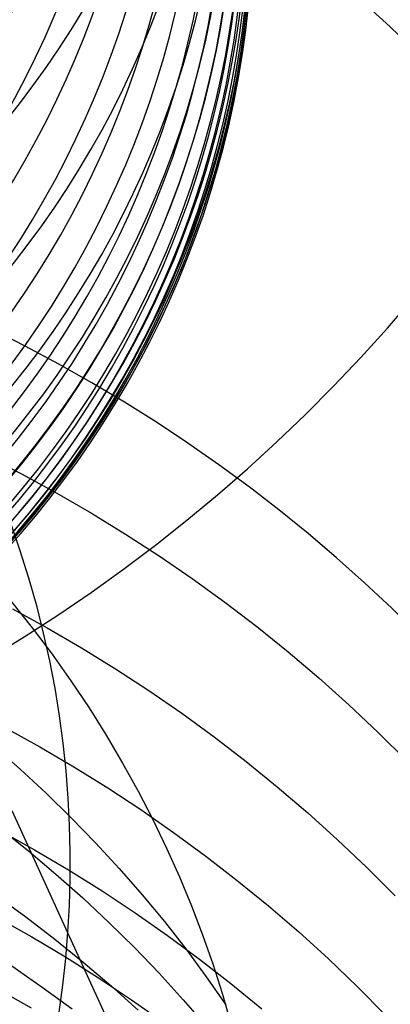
# Model space of a CAD drawing. Extents: x -1634 to -184, y -278 to 263.
# Tile 131 of 242: x -1132 to -1128, y 97 to 107. Entities that reach past the tile are written whole.
import ezdxf

# ---------------------------------------------------------------- set-up
doc = ezdxf.new("R2010")
doc.units = 0
doc.layers.add('PREDEFINITO', color=7, linetype='CONTINUOUS')

msp = doc.modelspace()

# ---------------------------------------------------------------- linework, layer by layer
at = {"layer": 'PREDEFINITO'}
for p, q in [((-1132.366, 102.495, 559.654), (-1131.996, 102.306, 559.595)), ((-1131.996, 102.306, 559.595), (-1131.631, 102.107, 559.534)), ((-1131.631, 102.107, 559.534), (-1131.269, 101.898, 559.471)), ((-1131.269, 101.898, 559.471), (-1130.912, 101.679, 559.407)), ((-1132.117, 101.795, 660.227), (-1132.018, 101.508, 660.426)), ((-1130.912, 101.679, 559.407), (-1130.56, 101.451, 559.341)), ((-1132.018, 101.508, 660.426), (-1131.927, 101.22, 660.623)), ((-1130.56, 101.451, 559.341), (-1130.213, 101.213, 559.273)), ((-1131.927, 101.22, 660.623), (-1131.846, 100.931, 660.82)), ((-1130.213, 101.213, 559.273), (-1129.872, 100.966, 559.204)), ((-1132.105, 100.968, 649.47), (-1131.889, 100.697, 649.636)), ((-1131.846, 100.931, 660.82), (-1131.773, 100.642, 661.015)), ((-1129.872, 100.966, 559.204), (-1129.537, 100.71, 559.134)), ((-1132.095, 100.897, 564.905), (-1131.731, 100.698, 564.849)), ((-1129.537, 100.71, 559.134), (-1129.209, 100.446, 559.062)), ((-1131.889, 100.697, 649.636), (-1131.682, 100.422, 649.804)), ((-1131.773, 100.642, 661.015), (-1131.709, 100.353, 661.209)), ((-1131.731, 100.698, 564.849), (-1131.372, 100.488, 564.792)), ((-1131.682, 100.422, 649.804), (-1131.484, 100.143, 649.974)), ((-1131.372, 100.488, 564.792), (-1131.017, 100.269, 564.733)), ((-1129.209, 100.446, 559.062), (-1128.887, 100.172, 558.989)), ((-1131.709, 100.353, 661.209), (-1131.654, 100.064, 661.402)), ((-1131.017, 100.269, 564.733), (-1130.667, 100.041, 564.673)), ((-1131.484, 100.143, 649.974), (-1131.294, 99.859, 650.144)), ((-1128.887, 100.172, 558.989), (-1128.573, 99.891, 558.915)), ((-1131.654, 100.064, 661.402), (-1131.607, 99.775, 661.593)), ((-1130.667, 100.041, 564.673), (-1130.322, 99.803, 564.611)), ((-1128.573, 99.891, 558.915), (-1128.266, 99.601, 558.84)), ((-1131.294, 99.859, 650.144), (-1131.114, 99.572, 650.316)), ((-1130.322, 99.803, 564.611), (-1129.983, 99.555, 564.549)), ((-1131.607, 99.775, 661.593), (-1131.568, 99.488, 661.782)), ((-1132.17, 99.651, 570.27), (-1131.809, 99.451, 570.219)), ((-1128.266, 99.601, 558.84), (-1127.966, 99.303, 558.763)), ((-1131.568, 99.488, 661.782), (-1131.538, 99.201, 661.969)), ((-1131.114, 99.572, 650.316), (-1130.942, 99.281, 650.488)), ((-1129.983, 99.555, 564.549), (-1129.65, 99.299, 564.485)), ((-1132.293, 99.461, 639.899), (-1132.015, 99.217, 640.023)), ((-1131.809, 99.451, 570.219), (-1131.452, 99.242, 570.167)), ((-1130.942, 99.281, 650.488), (-1130.78, 98.988, 650.66)), ((-1129.65, 99.299, 564.485), (-1129.324, 99.034, 564.421)), ((-1132.015, 99.217, 640.023), (-1131.744, 98.966, 640.15)), ((-1131.538, 99.201, 661.969), (-1131.516, 98.915, 662.155)), ((-1131.452, 99.242, 570.167), (-1131.099, 99.022, 570.114)), ((-1131.744, 98.966, 640.15), (-1131.481, 98.709, 640.28)), ((-1131.099, 99.022, 570.114), (-1130.751, 98.794, 570.059)), ((-1130.78, 98.988, 650.66), (-1130.627, 98.691, 650.833)), ((-1129.324, 99.034, 564.421), (-1129.004, 98.76, 564.355)), ((-1131.516, 98.915, 662.155), (-1131.502, 98.631, 662.338)), ((-1131.52, 97.512, 663.047), (-1132.099, 98.782, 665.254)), ((-1130.751, 98.794, 570.059), (-1130.409, 98.556, 570.004)), ((-1129.004, 98.76, 564.355), (-1128.691, 98.478, 564.289)), ((-1131.481, 98.709, 640.28), (-1131.225, 98.446, 640.411)), ((-1130.627, 98.691, 650.833), (-1130.483, 98.392, 651.007)), ((-1132.223, 98.597, 635.409), (-1131.929, 98.362, 635.515)), ((-1132.223, 98.571, 575.675), (-1131.864, 98.372, 575.628)), ((-1131.502, 98.631, 662.338), (-1131.495, 98.348, 662.519)), ((-1130.409, 98.556, 570.004), (-1130.072, 98.308, 569.948)), ((-1131.225, 98.446, 640.411), (-1130.977, 98.176, 640.544)), ((-1128.691, 98.478, 564.289), (-1128.386, 98.188, 564.221)), ((-1131.929, 98.362, 635.515), (-1131.641, 98.119, 635.623)), ((-1131.864, 98.372, 575.628), (-1131.509, 98.162, 575.581)), ((-1131.495, 98.348, 662.519), (-1131.496, 98.068, 662.698)), ((-1130.483, 98.392, 651.007), (-1130.348, 98.091, 651.18)), ((-1130.072, 98.308, 569.948), (-1129.741, 98.052, 569.891)), ((-1131.509, 98.162, 575.581), (-1131.158, 97.943, 575.534)), ((-1130.977, 98.176, 640.544), (-1130.737, 97.901, 640.679)), ((-1128.386, 98.188, 564.221), (-1128.089, 97.89, 564.153)), ((-1131.641, 98.119, 635.623), (-1131.36, 97.87, 635.734)), ((-1131.496, 98.068, 662.698), (-1131.504, 97.789, 662.874)), ((-1130.348, 98.091, 651.18), (-1130.222, 97.788, 651.353)), ((-1129.741, 98.052, 569.891), (-1129.416, 97.787, 569.834)), ((-1131.158, 97.943, 575.534), (-1130.812, 97.714, 575.485)), ((-1132.266, 97.896, 630.923), (-1131.956, 97.671, 631.011)), ((-1131.36, 97.87, 635.734), (-1131.086, 97.613, 635.847)), ((-1130.737, 97.901, 640.679), (-1130.505, 97.621, 640.816)), ((-1131.504, 97.789, 662.874), (-1131.52, 97.512, 663.047)), ((-1130.222, 97.788, 651.353), (-1130.106, 97.483, 651.526)), ((-1129.416, 97.787, 569.834), (-1129.098, 97.513, 569.776)), ((-1132.252, 97.66, 581.114), (-1131.895, 97.461, 581.072)), ((-1131.956, 97.671, 631.011), (-1131.652, 97.438, 631.1)), ((-1130.812, 97.714, 575.485), (-1130.472, 97.476, 575.436)), ((-1130.505, 97.621, 640.816), (-1130.282, 97.335, 640.954)), ((-1131.086, 97.613, 635.847), (-1130.819, 97.349, 635.962)), ((-1131.895, 97.461, 581.072), (-1131.542, 97.252, 581.03)), ((-1131.652, 97.438, 631.1), (-1131.355, 97.198, 631.193)), ((-1131.52, 97.512, 663.047), (-1131.542, 97.236, 663.22)), ((-1130.963, 96.298, 660.827), (-1131.52, 97.512, 663.047)), ((-1130.472, 97.476, 575.436), (-1130.137, 97.229, 575.387)), ((-1130.106, 97.483, 651.526), (-1129.999, 97.178, 651.699)), ((-1129.098, 97.513, 569.776), (-1128.787, 97.231, 569.717)), ((-1130.819, 97.349, 635.962), (-1130.559, 97.08, 636.079)), ((-1130.282, 97.335, 640.954), (-1130.067, 97.044, 641.094)), ((-1131.542, 97.236, 663.22), (-1131.572, 96.957, 663.393)), ((-1131.542, 97.252, 581.03), (-1131.194, 97.033, 580.988)), ((-1130.137, 97.229, 575.387), (-1129.808, 96.973, 575.337)), ((-1128.787, 97.231, 569.717), (-1128.484, 96.941, 569.657)), ((-1132.103, 97.157, 626.6), (-1131.785, 96.936, 626.672)), ((-1131.355, 97.198, 631.193), (-1131.064, 96.95, 631.287)), ((-1129.999, 97.178, 651.699), (-1129.901, 96.871, 651.871)), ((-1131.194, 97.033, 580.988), (-1130.85, 96.804, 580.945)), ((-1130.559, 97.08, 636.079), (-1130.308, 96.804, 636.198)), ((-1130.067, 97.044, 641.094), (-1129.861, 96.749, 641.235)), ((-1132.257, 96.919, 586.582), (-1131.902, 96.72, 586.545)), ((-1131.785, 96.936, 626.672), (-1131.472, 96.707, 626.746)), ((-1131.572, 96.957, 663.393), (-1131.61, 96.675, 663.566)), ((-1131.064, 96.95, 631.287), (-1130.779, 96.695, 631.383)), ((-1129.808, 96.973, 575.337), (-1129.485, 96.708, 575.286)), ((-1128.484, 96.941, 569.657), (-1128.188, 96.643, 569.598)), ((-1130.85, 96.804, 580.945), (-1130.512, 96.566, 580.903)), ((-1130.308, 96.804, 636.198), (-1130.064, 96.522, 636.319)), ((-1129.901, 96.871, 651.871), (-1129.812, 96.564, 652.042))]:
    msp.add_line(p, q, dxfattribs=at)
at = {"layer": 'PREDEFINITO', "extrusion": (-0.023475, 0.227438, -0.97351)}
msp.add_circle((1123.551, 327.91, -352.98), 17.44, dxfattribs=at)
at = {"layer": 'PREDEFINITO', "extrusion": (-0.022753, 0.228423, -0.973296)}
msp.add_circle((1124.395, 324.337, -384.226), 17.5, dxfattribs=at)
at = {"layer": 'PREDEFINITO', "extrusion": (-0.018238, 0.234578, -0.971926)}
msp.add_circle((1128.912, 303.022, -418.689), 17.412, dxfattribs=at)
at = {"layer": 'PREDEFINITO', "extrusion": (0.185826, -0.336529, -0.923156)}
msp.add_circle((-945.193, -357.071, -837.987), 10, dxfattribs=at)
at = {"layer": 'PREDEFINITO', "extrusion": (0.164882, -0.299806, -0.939644)}
msp.add_circle((-946.303, -393.117, -816.732), 10, dxfattribs=at)
at = {"layer": 'PREDEFINITO', "extrusion": (0.143608, -0.262485, -0.95419)}
msp.add_circle((-947.72, -427.679, -793.805), 10, dxfattribs=at)
at = {"layer": 'PREDEFINITO', "extrusion": (0.133034, -0.243926, -0.960626)}
msp.add_circle((-948.576, -444.049, -781.926), 10, dxfattribs=at)
at = {"layer": 'PREDEFINITO', "extrusion": (0.1224, -0.225256, -0.966581)}
msp.add_circle((-949.571, -459.928, -769.665), 10, dxfattribs=at)
at = {"layer": 'PREDEFINITO', "extrusion": (-0.005309, 0.242205, -0.970211)}
msp.add_circle((1137.292, 272.296, -525.17), 10, dxfattribs=at)
at = {"layer": 'PREDEFINITO', "extrusion": (0.11171, -0.206484, -0.972052)}
msp.add_circle((-950.744, -475.25, -757.027), 10, dxfattribs=at)
at = {"layer": 'PREDEFINITO', "extrusion": (0.100967, -0.187612, -0.97704)}
msp.add_circle((-952.151, -489.926, -744.015), 10, dxfattribs=at)
at = {"layer": 'PREDEFINITO', "extrusion": (0.090395, -0.169037, -0.981456)}
msp.add_circle((-953.831, -503.55, -730.911), 10, dxfattribs=at)
at = {"layer": 'PREDEFINITO', "extrusion": (-0.01013, 0.190543, -0.981627)}
msp.add_circle((1132.492, 278.829, -538.766), 10, dxfattribs=at)
at = {"layer": 'PREDEFINITO', "extrusion": (0.079775, -0.150372, -0.985406)}
msp.add_circle((-955.924, -516.25, -717.453), 10, dxfattribs=at)
at = {"layer": 'PREDEFINITO', "extrusion": (0.069124, -0.131648, -0.988884)}
msp.add_circle((-958.604, -527.719, -703.66), 10, dxfattribs=at)
at = {"layer": 'PREDEFINITO', "extrusion": (0.05844, -0.112861, -0.991891)}
msp.add_circle((-962.165, -537.478, -689.533), 10, dxfattribs=at)
at = {"layer": 'PREDEFINITO', "extrusion": (0.048133, -0.094734, -0.994338)}
msp.add_circle((-966.908, -544.432, -675.63), 10, dxfattribs=at)
at = {"layer": 'PREDEFINITO', "extrusion": (0.037799, -0.076552, -0.996349)}
msp.add_circle((-973.866, -547.396, -661.419), 10, dxfattribs=at)
at = {"layer": 'PREDEFINITO', "extrusion": (-0.014925, 0.138336, -0.990273)}
msp.add_circle((1121.569, 310.737, -550.84), 10, dxfattribs=at)
at = {"layer": 'PREDEFINITO', "extrusion": (-0.023199, 0.046135, -0.998666)}
msp.add_circle((969.501, 638.987, -568.214), 10, dxfattribs=at)
at = {"layer": 'PREDEFINITO', "extrusion": (0.027459, -0.058356, -0.997918)}
msp.add_circle((-985.037, -542.682, -646.932), 10, dxfattribs=at)
at = {"layer": 'PREDEFINITO', "extrusion": (-0.021943, 0.059308, -0.997999)}
msp.add_circle((1031.259, 534.033, -566.134), 10, dxfattribs=at)
at = {"layer": 'PREDEFINITO', "extrusion": (0.0171, -0.040124, -0.999048)}
msp.add_circle((-1005.897, -519.342, -632.15), 10, dxfattribs=at)
at = {"layer": 'PREDEFINITO', "extrusion": (-0.023517, 0.032542, -0.999194)}
msp.add_circle((860.253, 778.828, -571.327), 10, dxfattribs=at)
at = {"layer": 'PREDEFINITO', "extrusion": (-0.019672, 0.085747, -0.996123)}
msp.add_circle((1086.603, 411.778, -561.362), 10, dxfattribs=at)
at = {"layer": 'PREDEFINITO', "extrusion": (-0.017303, 0.112086, -0.993548)}
msp.add_circle((1109.854, 346.965, -556.297), 10, dxfattribs=at)
at = {"layer": 'PREDEFINITO', "extrusion": (-0.019189, 0.023784, -0.999533)}
msp.add_circle((818.956, 817.877, -578.257), 10, dxfattribs=at)
at = {"layer": 'PREDEFINITO', "extrusion": (0.006728, -0.021864, -0.999738)}
msp.add_circle((-1057.329, -424.632, -617.082), 10, dxfattribs=at)
at = {"layer": 'PREDEFINITO', "extrusion": (-0.014008, 0.014655, -0.999794)}
msp.add_circle((1147.934, 116.84, -586.152), 10, dxfattribs=at)
at = {"layer": 'PREDEFINITO', "extrusion": (-0.003637, -0.00361, -0.999987)}
msp.add_circle((1141.766, 106.057, -601.755), 10, dxfattribs=at)
at = {"layer": 'PREDEFINITO', "extrusion": (-0.013721, 0.24072, -0.970498)}
msp.add_circle((1132.422, 283.232, -453.123), 17.168, dxfattribs=at)
at = {"layer": 'PREDEFINITO', "extrusion": (-0.004203, 0.253612, -0.967297)}
msp.add_circle((1138.172, 244.749, -483.497), 16.908, dxfattribs=at)
at = {"layer": 'PREDEFINITO', "extrusion": (0.005317, 0.266436, -0.963838)}
msp.add_circle((1141.362, 211.343, -513.743), 16.598, dxfattribs=at)

doc.saveas('drawing.dxf')
